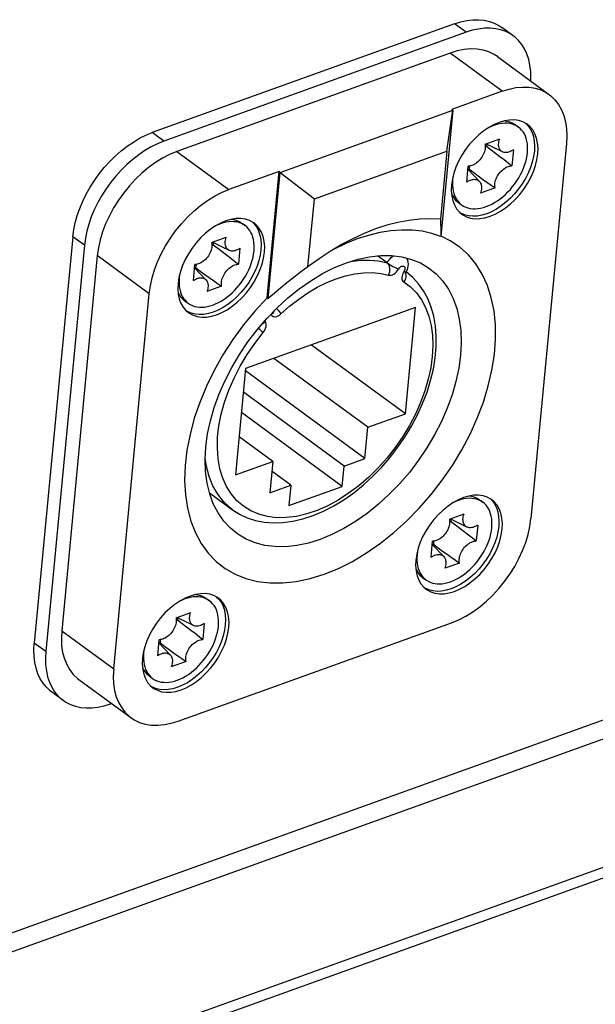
# Model space of a CAD drawing. Extents: x 0 to 420, y 0 to 297.
# Tile 33 of 48: x 368 to 377, y 115 to 131. Entities that reach past the tile are written whole.
import ezdxf

# ---------------------------------------------------------------- set-up
doc = ezdxf.new("R2010")
doc.units = 0
doc.header["$LTSCALE"] = 23.1
doc.layers.get('0').update_dxf_attribs({"linetype": 'CONTINUOUS'})
doc.layers.add('AXES', color=7, linetype='CONTINUOUS')

msp = doc.modelspace()

# ---------------------------------------------------------------- linework, layer by layer
at = {"color": 7, "linetype": 'CONTINUOUS'}
for p, q in [((374.838, 131.163), (369.941, 129.4)), ((375.026, 131.026), (374.838, 131.163)), ((375.026, 131.026), (370.128, 129.263)), ((375.792, 130.969), (375.605, 131.106)), ((374.768, 130.688), (370.337, 129.093)), ((375.611, 130.071), (374.768, 130.688)), ((375.535, 130.632), (376.377, 130.015)), ((375.611, 130.071), (374.794, 129.777)), ((372.015, 128.756), (374.813, 129.764)), ((374.813, 129.764), (374.619, 127.717)), ((374.715, 129.1), (374.813, 129.764)), ((374.813, 129.764), (374.794, 129.777)), ((375.993, 129.549), (376.026, 129.517)), ((370.128, 129.263), (369.941, 129.4)), ((375.82, 129.53), (375.876, 129.489)), ((375.876, 129.489), (375.842, 129.511)), ((375.334, 129.214), (375.572, 129.3)), ((370.337, 129.093), (371.18, 128.476)), ((372.57, 128.327), (374.715, 129.1)), ((374.715, 129.1), (374.61, 127.997)), ((375.358, 129.179), (375.339, 129.171)), ((375.618, 129.087), (375.347, 129.219)), ((375.361, 129.212), (375.358, 129.179)), ((375.793, 129.121), (375.769, 128.862)), ((371.996, 128.77), (371.18, 128.476)), ((371.802, 126.724), (371.996, 128.77)), ((371.82, 126.71), (372.015, 128.756)), ((372.015, 128.756), (371.996, 128.77)), ((372.015, 128.756), (372.57, 128.327)), ((375.038, 128.599), (375.062, 128.858)), ((375.242, 128.611), (375.057, 128.806)), ((375.075, 128.808), (375.061, 128.803)), ((374.815, 128.69), (374.809, 128.642)), ((374.791, 128.553), (374.787, 128.463)), ((375.497, 128.506), (375.259, 128.42)), ((372.465, 127.224), (372.57, 128.327)), ((374.898, 128.272), (374.954, 128.231)), ((371.562, 127.954), (371.595, 127.922)), ((371.389, 127.935), (371.446, 127.894)), ((371.446, 127.894), (371.412, 127.916)), ((368.655, 127.714), (368.029, 121.129)), ((368.842, 127.577), (368.655, 127.714)), ((370.903, 127.619), (371.141, 127.705)), ((373.264, 127.677), (373.077, 127.603)), ((368.842, 127.577), (368.216, 120.992)), ((370.927, 127.584), (370.908, 127.576)), ((371.187, 127.492), (370.916, 127.623)), ((370.93, 127.617), (370.927, 127.584)), ((371.362, 127.526), (371.338, 127.267)), ((369.051, 127.407), (368.474, 121.329)), ((369.893, 126.79), (369.051, 127.407)), ((373.747, 127.291), (373.593, 127.404)), ((370.607, 127.004), (370.631, 127.263)), ((370.812, 127.016), (370.627, 127.211)), ((370.644, 127.213), (370.63, 127.208)), ((374.034, 127.142), (374.02, 127.149)), ((370.384, 127.095), (370.378, 127.046)), ((374.045, 127.122), (374.048, 127.114)), ((374.055, 127.141), (374.059, 127.139)), ((374.056, 127.141), (374.059, 127.139)), ((374.541, 127.111), (374.648, 126.995)), ((374.648, 126.995), (374.74, 126.863)), ((370.36, 126.958), (370.356, 126.867)), ((371.066, 126.911), (370.828, 126.825)), ((370.467, 126.677), (370.524, 126.636)), ((371.802, 126.724), (371.82, 126.71)), ((374.207, 126.566), (371.455, 125.576)), ((374.043, 124.844), (374.207, 126.566)), ((371.767, 126.343), (371.764, 126.35)), ((374.043, 124.844), (372.521, 125.959)), ((373.437, 124.626), (371.914, 125.741)), ((371.455, 125.576), (371.291, 123.853)), ((373.388, 124.119), (371.451, 125.539)), ((373.05, 123.998), (371.418, 125.193)), ((373.019, 123.668), (371.387, 124.864)), ((373.437, 124.626), (374.043, 124.844)), ((373.388, 124.119), (373.437, 124.626)), ((371.897, 124.072), (371.35, 124.473)), ((373.05, 123.998), (373.388, 124.119)), ((371.291, 123.853), (371.897, 124.072)), ((371.897, 124.072), (371.849, 123.565)), ((373.019, 123.668), (373.05, 123.998)), ((388.377, 123.888), (342.503, 107.373)), ((372.187, 123.687), (371.882, 123.911)), ((388.658, 123.682), (315.431, 97.321)), ((371.849, 123.565), (372.187, 123.687)), ((372.187, 123.687), (372.156, 123.358)), ((372.156, 123.358), (373.019, 123.668)), ((370.869, 123.563), (371.24, 123.291)), ((375.243, 123.452), (375.299, 123.411)), ((375.299, 123.411), (375.265, 123.432)), ((375.415, 123.471), (375.449, 123.438)), ((374.757, 123.135), (374.995, 123.221)), ((374.781, 123.101), (374.761, 123.093)), ((375.04, 123.009), (374.77, 123.14)), ((374.784, 123.133), (374.781, 123.101)), ((375.216, 123.042), (375.191, 122.784)), ((374.46, 122.521), (374.485, 122.779)), ((374.665, 122.533), (374.48, 122.728)), ((374.498, 122.73), (374.483, 122.724)), ((374.238, 122.612), (374.232, 122.563)), ((374.213, 122.475), (374.21, 122.384)), ((374.919, 122.427), (374.681, 122.342)), ((374.321, 122.193), (374.377, 122.152)), ((370.812, 121.857), (370.868, 121.816)), ((370.868, 121.816), (370.834, 121.837)), ((370.985, 121.875), (371.018, 121.843)), ((370.326, 121.54), (370.564, 121.626)), ((370.35, 121.505), (370.33, 121.498)), ((370.61, 121.414), (370.339, 121.545)), ((370.353, 121.538), (370.35, 121.505)), ((370.362, 119.865), (374.793, 121.46)), ((370.785, 121.447), (370.76, 121.189)), ((388.103, 121.403), (315.577, 95.294)), ((387.975, 121.185), (315.448, 95.076)), ((368.216, 120.992), (368.029, 121.129)), ((370.029, 120.925), (370.054, 121.184)), ((370.234, 120.937), (370.049, 121.133)), ((370.067, 121.135), (370.053, 121.129)), ((369.807, 121.017), (369.801, 120.968)), ((369.782, 120.88), (369.779, 120.789)), ((370.489, 120.832), (370.25, 120.747)), ((368.753, 120.539), (369.595, 119.922)), ((369.89, 120.598), (369.946, 120.557)), ((368.496, 120.201), (368.309, 120.339)), ((369.262, 120.145), (369.281, 120.152))]:
    msp.add_line(p, q, dxfattribs=at)
for points in [[(374.838, 131.163), (374.94, 131.195), (375.039, 131.216), (375.136, 131.228), (375.23, 131.23), (375.32, 131.222), (375.405, 131.203), (375.485, 131.175), (375.56, 131.136), (375.605, 131.106)], [(375.792, 130.969), (375.747, 130.999), (375.673, 131.037), (375.592, 131.066), (375.507, 131.084), (375.417, 131.093), (375.323, 131.091), (375.226, 131.079), (375.127, 131.058), (375.026, 131.026)], [(376.074, 130.237), (376.077, 130.288), (376.074, 130.393), (376.063, 130.493), (376.042, 130.587), (376.013, 130.675), (375.975, 130.756), (375.929, 130.83), (375.876, 130.895), (375.815, 130.952), (375.792, 130.969)], [(375.535, 130.632), (375.481, 130.667), (375.396, 130.708), (375.304, 130.737), (375.206, 130.753), (375.102, 130.756), (374.994, 130.746), (374.883, 130.724), (374.768, 130.688)], [(375.611, 130.071), (375.725, 130.106), (375.836, 130.129), (375.944, 130.139), (376.048, 130.135), (376.146, 130.12), (376.238, 130.091), (376.323, 130.05), (376.377, 130.015)], [(376.377, 130.015), (376.4, 129.997), (376.468, 129.933), (376.527, 129.858), (376.575, 129.772), (376.613, 129.678), (376.641, 129.575), (376.657, 129.464), (376.662, 129.348), (376.656, 129.225)], [(375.729, 129.603), (375.648, 129.59), (375.565, 129.566), (375.48, 129.53), (375.396, 129.484), (375.313, 129.429), (375.232, 129.364), (375.156, 129.291), (375.084, 129.211), (375.018, 129.125), (374.958, 129.033), (374.906, 128.938), (374.863, 128.841), (374.829, 128.743), (374.805, 128.648), (374.791, 128.553)], [(375.842, 129.511), (375.809, 129.527), (375.773, 129.539), (375.735, 129.548), (375.695, 129.553), (375.654, 129.553), (375.611, 129.55), (375.568, 129.543), (375.523, 129.533), (375.478, 129.518), (375.433, 129.5), (375.389, 129.479)], [(375.658, 129.592), (375.69, 129.587), (375.729, 129.576), (375.766, 129.562), (375.801, 129.543), (375.82, 129.53)], [(376.022, 129.531), (376.008, 129.541), (375.948, 129.573), (375.88, 129.594), (375.807, 129.605), (375.729, 129.603)], [(368.655, 127.714), (368.67, 127.826), (368.693, 127.94), (368.726, 128.056), (368.766, 128.172), (368.815, 128.288), (368.871, 128.403), (368.935, 128.516), (369.005, 128.626), (369.081, 128.732), (369.163, 128.834), (369.251, 128.93), (369.342, 129.02), (369.437, 129.104), (369.535, 129.18), (369.635, 129.248), (369.737, 129.308), (369.839, 129.358), (369.941, 129.4)], [(376.022, 129.078), (376.025, 129.127), (376.024, 129.174), (376.02, 129.219), (376.013, 129.262), (376.003, 129.304), (375.989, 129.342), (375.972, 129.378), (375.952, 129.411), (375.928, 129.441), (375.902, 129.468), (375.876, 129.489)], [(376.19, 129.057), (376.193, 129.147), (376.187, 129.232), (376.17, 129.31), (376.143, 129.382), (376.107, 129.444), (376.062, 129.498), (376.022, 129.531)], [(376.026, 129.517), (376.065, 129.464), (376.096, 129.403), (376.118, 129.335), (376.132, 129.261), (376.137, 129.181), (376.134, 129.098)], [(370.128, 129.263), (370.026, 129.221), (369.924, 129.171), (369.822, 129.111), (369.722, 129.043), (369.624, 128.967), (369.529, 128.883), (369.438, 128.793), (369.351, 128.697), (369.269, 128.595), (369.192, 128.489), (369.122, 128.379), (369.058, 128.266), (369.002, 128.151), (368.953, 128.035), (368.913, 127.919), (368.881, 127.803), (368.857, 127.689), (368.842, 127.577)], [(375.618, 129.087), (375.612, 129.091), (375.598, 129.1), (375.587, 129.111), (375.577, 129.124), (375.568, 129.138), (375.562, 129.155), (375.558, 129.173), (375.555, 129.192), (375.555, 129.212), (375.556, 129.233), (375.56, 129.255), (375.565, 129.277), (375.572, 129.3)], [(370.337, 129.093), (370.222, 129.046), (370.107, 128.987), (369.993, 128.917), (369.882, 128.836), (369.773, 128.746), (369.669, 128.646), (369.57, 128.539), (369.478, 128.426), (369.392, 128.306), (369.315, 128.182), (369.246, 128.054), (369.186, 127.924), (369.136, 127.794), (369.097, 127.663), (369.069, 127.534), (369.051, 127.407)], [(374.954, 128.231), (374.988, 128.209), (375.022, 128.193), (375.058, 128.18), (375.096, 128.172), (375.136, 128.167), (375.177, 128.166), (375.22, 128.169), (375.263, 128.176), (375.308, 128.187), (375.353, 128.201), (375.398, 128.219), (375.444, 128.241), (375.489, 128.266), (375.534, 128.295), (375.579, 128.327), (375.622, 128.361), (375.664, 128.399), (375.705, 128.439), (375.745, 128.481), (375.782, 128.526), (375.817, 128.572), (375.85, 128.62), (375.881, 128.669), (375.909, 128.72), (375.935, 128.771), (375.957, 128.822), (375.976, 128.874), (375.993, 128.926), (376.006, 128.978), (376.015, 129.028), (376.022, 129.078)], [(375.334, 129.214), (375.337, 129.195), (375.339, 129.175), (375.338, 129.155), (375.336, 129.133), (375.331, 129.111), (375.325, 129.089), (375.316, 129.066), (375.306, 129.044), (375.295, 129.022), (375.281, 129.001), (375.267, 128.98), (375.251, 128.961), (375.234, 128.942), (375.216, 128.925), (375.197, 128.91), (375.178, 128.896), (375.158, 128.885), (375.139, 128.875), (375.119, 128.867), (375.1, 128.862), (375.081, 128.859), (375.062, 128.858)], [(375.358, 129.179), (375.433, 129.123), (375.506, 129.068), (375.575, 129.015), (375.642, 128.963), (375.707, 128.912), (375.769, 128.862)], [(376.134, 129.098), (376.121, 129.011), (376.1, 128.923), (376.071, 128.833), (376.033, 128.743), (375.988, 128.655), (375.936, 128.569), (375.878, 128.487), (375.814, 128.409), (375.745, 128.337), (375.673, 128.271), (375.597, 128.212), (375.519, 128.161), (375.441, 128.119), (375.362, 128.086)], [(375.793, 129.121), (375.774, 129.108), (375.754, 129.098), (375.734, 129.089), (375.715, 129.082), (375.696, 129.078), (375.677, 129.076), (375.659, 129.076), (375.642, 129.079), (375.626, 129.084), (375.618, 129.087)], [(374.958, 128.079), (374.972, 128.069), (375.033, 128.037), (375.1, 128.016), (375.173, 128.005), (375.251, 128.007), (375.332, 128.02), (375.416, 128.044), (375.5, 128.08), (375.585, 128.126), (375.668, 128.181), (375.748, 128.246), (375.825, 128.319), (375.897, 128.399), (375.963, 128.485), (376.023, 128.577), (376.075, 128.672), (376.118, 128.769), (376.152, 128.867), (376.176, 128.962), (376.19, 129.057)], [(375.084, 128.859), (375.084, 128.858), (375.078, 128.833), (375.075, 128.808)], [(375.075, 128.808), (375.151, 128.752), (375.224, 128.699), (375.295, 128.647), (375.364, 128.598), (375.432, 128.551), (375.497, 128.506)], [(375.497, 128.506), (375.494, 128.525), (375.492, 128.544), (375.493, 128.565), (375.495, 128.586), (375.5, 128.608), (375.506, 128.631), (375.514, 128.653), (375.525, 128.676), (375.536, 128.698), (375.549, 128.719), (375.564, 128.739), (375.58, 128.759), (375.597, 128.777), (375.615, 128.794), (375.634, 128.81), (375.653, 128.823), (375.673, 128.835), (375.692, 128.845), (375.712, 128.852), (375.731, 128.858), (375.75, 128.861), (375.769, 128.862)], [(374.809, 128.642), (374.806, 128.593), (374.807, 128.546), (374.81, 128.501), (374.818, 128.457), (374.828, 128.416), (374.842, 128.377), (374.859, 128.342), (374.879, 128.309), (374.902, 128.279)], [(375.038, 128.599), (375.057, 128.612), (375.077, 128.622), (375.097, 128.631), (375.116, 128.637), (375.135, 128.641), (375.154, 128.644), (375.172, 128.643), (375.189, 128.641), (375.205, 128.636), (375.219, 128.629), (375.233, 128.62), (375.242, 128.611)], [(375.242, 128.611), (375.244, 128.609), (375.254, 128.596), (375.262, 128.581), (375.269, 128.565), (375.273, 128.547), (375.276, 128.528), (375.276, 128.508), (375.275, 128.486), (375.271, 128.465), (375.266, 128.443), (375.259, 128.42)], [(369.893, 126.79), (369.911, 126.917), (369.939, 127.046), (369.979, 127.176), (370.028, 127.307), (370.088, 127.437), (370.157, 127.565), (370.235, 127.689), (370.32, 127.809), (370.413, 127.922), (370.511, 128.029), (370.615, 128.128), (370.724, 128.219), (370.836, 128.299), (370.949, 128.37), (371.064, 128.429), (371.18, 128.476)], [(374.787, 128.463), (374.794, 128.378), (374.811, 128.3), (374.838, 128.228), (374.874, 128.166), (374.919, 128.112), (374.958, 128.079)], [(374.792, 128.406), (374.81, 128.371), (374.832, 128.337), (374.858, 128.307), (374.886, 128.281), (374.898, 128.272)], [(374.902, 128.279), (374.928, 128.252), (374.954, 128.231)], [(371.299, 128.008), (371.217, 127.995), (371.134, 127.97), (371.05, 127.935), (370.965, 127.889), (370.882, 127.833), (370.802, 127.769), (370.725, 127.696), (370.653, 127.616), (370.587, 127.53), (370.527, 127.438), (370.475, 127.343), (370.432, 127.246), (370.398, 127.148), (370.374, 127.053), (370.36, 126.958)], [(371.412, 127.916), (371.378, 127.932), (371.342, 127.944), (371.304, 127.953), (371.264, 127.957), (371.223, 127.958), (371.18, 127.955), (371.137, 127.948), (371.092, 127.938), (371.047, 127.923), (371.002, 127.905), (370.958, 127.884)], [(371.227, 127.996), (371.259, 127.992), (371.299, 127.981), (371.335, 127.967), (371.37, 127.948), (371.389, 127.935)], [(371.591, 127.936), (371.578, 127.945), (371.517, 127.978), (371.45, 127.999), (371.376, 128.01), (371.299, 128.008)], [(374.61, 127.997), (374.445, 128.004), (374.275, 127.998), (374.1, 127.979), (373.923, 127.946), (373.742, 127.899), (373.559, 127.84)], [(374.61, 127.997), (374.613, 127.955), (374.615, 127.912), (374.616, 127.866), (374.618, 127.819), (374.618, 127.769), (374.619, 127.717)], [(375.362, 128.086), (375.284, 128.063), (375.208, 128.049), (375.135, 128.046), (375.066, 128.052), (375.001, 128.069), (374.942, 128.095)], [(371.591, 127.483), (371.594, 127.532), (371.593, 127.579), (371.59, 127.624), (371.582, 127.667), (371.572, 127.709), (371.558, 127.747), (371.541, 127.783), (371.521, 127.816), (371.498, 127.846), (371.472, 127.873), (371.446, 127.894)], [(371.759, 127.462), (371.763, 127.552), (371.756, 127.637), (371.739, 127.715), (371.712, 127.786), (371.676, 127.849), (371.631, 127.902), (371.591, 127.936)], [(371.595, 127.922), (371.634, 127.869), (371.665, 127.808), (371.687, 127.74), (371.701, 127.666), (371.707, 127.586), (371.703, 127.503)], [(373.559, 127.84), (373.375, 127.767), (373.191, 127.682), (373.007, 127.585), (372.975, 127.567)], [(374.619, 127.717), (374.471, 127.767), (374.316, 127.801), (374.153, 127.819), (373.984, 127.822), (373.809, 127.809), (373.63, 127.78), (373.448, 127.736), (373.264, 127.677)], [(371.187, 127.492), (371.181, 127.495), (371.167, 127.505), (371.156, 127.516), (371.146, 127.529), (371.138, 127.543), (371.131, 127.56), (371.127, 127.578), (371.124, 127.597), (371.124, 127.617), (371.125, 127.638), (371.129, 127.66), (371.134, 127.682), (371.141, 127.705)], [(372.728, 122.246), (372.958, 122.34), (373.186, 122.454), (373.414, 122.59), (373.638, 122.746), (373.856, 122.92), (374.068, 123.111), (374.269, 123.316), (374.46, 123.535), (374.64, 123.767), (374.806, 124.009), (374.957, 124.259), (375.092, 124.515), (375.209, 124.774), (375.308, 125.035), (375.387, 125.295), (375.447, 125.552), (375.486, 125.805), (375.505, 126.05), (375.503, 126.287), (375.48, 126.513), (375.436, 126.726), (375.372, 126.924), (375.289, 127.107), (375.186, 127.273), (375.064, 127.419), (374.925, 127.545), (374.77, 127.649), (374.621, 127.721)], [(370.524, 126.636), (370.558, 126.614), (370.591, 126.598), (370.627, 126.585), (370.665, 126.577), (370.705, 126.572), (370.746, 126.571), (370.789, 126.574), (370.832, 126.581), (370.877, 126.592), (370.922, 126.606), (370.967, 126.624), (371.013, 126.646), (371.058, 126.671), (371.104, 126.7), (371.148, 126.732), (371.191, 126.766), (371.234, 126.804), (371.274, 126.844), (371.314, 126.886), (371.351, 126.931), (371.386, 126.977), (371.42, 127.025), (371.45, 127.074), (371.478, 127.125), (371.504, 127.176), (371.526, 127.227), (371.546, 127.279), (371.562, 127.331), (371.575, 127.382), (371.584, 127.433), (371.591, 127.483)], [(370.903, 127.619), (370.906, 127.6), (370.908, 127.58), (370.907, 127.56), (370.905, 127.538), (370.9, 127.516), (370.894, 127.494), (370.886, 127.471), (370.875, 127.449), (370.864, 127.427), (370.851, 127.406), (370.836, 127.385), (370.82, 127.366), (370.803, 127.347), (370.785, 127.33), (370.766, 127.315), (370.747, 127.301), (370.727, 127.29), (370.708, 127.28), (370.688, 127.272), (370.669, 127.267), (370.65, 127.264), (370.631, 127.263)], [(370.927, 127.584), (371.002, 127.528), (371.075, 127.473), (371.145, 127.42), (371.212, 127.367), (371.276, 127.317), (371.338, 127.267)], [(371.703, 127.503), (371.69, 127.416), (371.669, 127.328), (371.64, 127.238), (371.602, 127.148), (371.557, 127.06), (371.505, 126.974), (371.447, 126.892), (371.383, 126.814), (371.314, 126.742), (371.242, 126.676), (371.166, 126.617), (371.089, 126.566), (371.01, 126.524), (370.931, 126.491)], [(371.362, 127.526), (371.343, 127.513), (371.323, 127.502), (371.303, 127.494), (371.284, 127.487), (371.265, 127.483), (371.246, 127.481), (371.228, 127.481), (371.211, 127.484), (371.195, 127.489), (371.187, 127.492)], [(372.975, 127.567), (372.824, 127.476), (372.644, 127.356), (372.465, 127.224)], [(373.077, 127.603), (372.891, 127.514), (372.857, 127.496)], [(370.528, 126.484), (370.541, 126.474), (370.602, 126.442), (370.669, 126.42), (370.742, 126.41), (370.82, 126.412), (370.902, 126.425), (370.985, 126.449), (371.069, 126.485), (371.154, 126.531), (371.237, 126.586), (371.317, 126.651), (371.394, 126.724), (371.466, 126.804), (371.532, 126.89), (371.592, 126.982), (371.644, 127.077), (371.687, 127.174), (371.721, 127.271), (371.745, 127.367), (371.759, 127.462)], [(373.087, 127.292), (373.277, 127.351), (373.462, 127.39), (373.643, 127.41), (373.818, 127.409), (373.984, 127.388)], [(373.152, 127.312), (373.16, 127.314), (373.315, 127.333), (373.466, 127.335), (373.61, 127.321), (373.747, 127.291)], [(373.747, 127.291), (373.767, 127.322), (373.789, 127.35), (373.814, 127.375), (373.84, 127.397), (373.852, 127.405)], [(373.984, 127.388), (374.141, 127.347), (374.286, 127.288), (374.42, 127.209), (374.541, 127.111)], [(374.052, 127.136), (374.07, 127.169), (374.083, 127.202), (374.09, 127.236), (374.093, 127.269), (374.09, 127.3), (374.083, 127.33), (374.072, 127.356), (374.066, 127.367)], [(370.653, 127.264), (370.653, 127.263), (370.648, 127.238), (370.644, 127.213)], [(370.644, 127.213), (370.72, 127.157), (370.793, 127.104), (370.864, 127.052), (370.933, 127.003), (371.001, 126.956), (371.066, 126.911)], [(372.661, 122.809), (372.471, 122.75), (372.286, 122.711), (372.105, 122.691), (371.93, 122.692), (371.764, 122.713), (371.607, 122.754), (371.461, 122.814), (371.328, 122.892), (371.207, 122.99), (371.099, 123.106), (371.007, 123.238), (370.931, 123.386), (370.872, 123.549), (370.83, 123.723), (370.806, 123.91), (370.799, 124.105), (370.81, 124.309), (370.839, 124.518), (370.884, 124.732), (370.947, 124.949), (371.026, 125.167), (371.121, 125.383), (371.231, 125.597), (371.354, 125.807), (371.491, 126.01), (371.639, 126.205), (371.797, 126.389), (371.965, 126.562), (372.141, 126.723), (372.324, 126.87), (372.511, 127.001), (372.702, 127.116), (372.894, 127.213), (373.087, 127.292)], [(371.066, 126.911), (371.063, 126.929), (371.061, 126.949), (371.062, 126.97), (371.064, 126.991), (371.069, 127.013), (371.075, 127.036), (371.084, 127.058), (371.094, 127.081), (371.105, 127.102), (371.119, 127.124), (371.133, 127.144), (371.149, 127.164), (371.166, 127.182), (371.184, 127.199), (371.203, 127.214), (371.222, 127.228), (371.242, 127.24), (371.261, 127.25), (371.281, 127.257), (371.3, 127.263), (371.319, 127.266), (371.338, 127.267)], [(372.465, 127.224), (372.346, 127.139), (372.233, 127.053), (372.123, 126.967), (372.018, 126.881), (371.917, 126.796), (371.82, 126.71)], [(373.747, 127.291), (373.767, 127.277), (373.79, 127.262), (373.814, 127.247), (373.84, 127.233), (373.865, 127.219), (373.89, 127.207), (373.912, 127.197), (373.932, 127.189)], [(373.771, 127.092), (373.783, 127.119), (373.791, 127.147), (373.794, 127.176), (373.793, 127.204), (373.787, 127.231), (373.778, 127.255), (373.764, 127.275), (373.747, 127.291)], [(373.771, 127.092), (373.791, 127.089), (373.812, 127.091), (373.834, 127.098), (373.856, 127.109), (373.877, 127.124), (373.898, 127.143), (373.916, 127.165), (373.932, 127.189)], [(373.932, 127.189), (373.932, 127.19), (373.933, 127.191), (373.934, 127.192), (373.934, 127.193), (373.935, 127.194), (373.936, 127.195)], [(373.936, 127.195), (373.946, 127.209), (373.958, 127.22), (373.971, 127.229), (373.983, 127.235), (373.996, 127.239), (374.008, 127.238), (374.018, 127.235), (374.027, 127.228), (374.032, 127.219), (374.036, 127.208), (374.036, 127.194), (374.033, 127.18)], [(374.02, 127.149), (374.005, 127.124), (373.995, 127.099), (373.989, 127.074), (373.986, 127.05), (373.988, 127.028), (373.994, 127.009), (374.004, 126.993), (374.018, 126.981)], [(374.033, 127.18), (374.028, 127.165), (374.02, 127.149)], [(370.378, 127.046), (370.375, 126.998), (370.376, 126.951), (370.38, 126.905), (370.387, 126.862), (370.397, 126.821), (370.411, 126.782), (370.428, 126.746), (370.448, 126.713), (370.472, 126.684)], [(370.607, 127.004), (370.626, 127.016), (370.646, 127.027), (370.666, 127.036), (370.685, 127.042), (370.704, 127.046), (370.723, 127.048), (370.741, 127.048), (370.758, 127.046), (370.774, 127.041), (370.788, 127.034), (370.802, 127.025), (370.812, 127.016)], [(370.812, 127.016), (370.813, 127.014), (370.823, 127.001), (370.831, 126.986), (370.838, 126.97), (370.842, 126.952), (370.845, 126.933), (370.845, 126.912), (370.844, 126.891), (370.84, 126.87), (370.835, 126.847), (370.828, 126.825)], [(371.24, 123.291), (371.354, 123.219), (371.478, 123.16), (371.612, 123.117), (371.754, 123.089), (371.904, 123.078), (372.06, 123.083), (372.22, 123.105), (372.383, 123.143), (372.549, 123.198), (372.716, 123.268), (372.882, 123.354), (373.046, 123.453), (373.206, 123.566), (373.362, 123.692), (373.512, 123.829), (373.656, 123.976), (373.791, 124.132), (373.918, 124.297), (374.036, 124.468), (374.143, 124.645), (374.239, 124.826), (374.323, 125.01), (374.394, 125.196), (374.453, 125.382), (374.497, 125.567), (374.527, 125.749), (374.543, 125.928), (374.545, 126.101), (374.531, 126.267), (374.504, 126.424), (374.462, 126.573), (374.406, 126.711), (374.337, 126.838), (374.255, 126.952), (374.162, 127.052), (374.059, 127.139)], [(372.024, 126.463), (372.167, 126.589), (372.314, 126.703), (372.464, 126.806), (372.616, 126.895), (372.769, 126.971), (372.922, 127.033), (373.074, 127.081), (373.223, 127.114), (373.368, 127.131), (373.509, 127.133), (373.643, 127.12), (373.771, 127.092)], [(374.048, 127.114), (374.051, 127.088), (374.05, 127.061), (374.044, 127.033), (374.033, 127.006), (374.018, 126.981)], [(374.052, 127.136), (374.051, 127.136), (374.045, 127.137), (374.034, 127.142)], [(374.043, 127.118), (374.043, 127.118), (374.043, 127.116), (374.043, 127.117), (374.043, 127.118), (374.044, 127.122), (374.046, 127.126), (374.049, 127.131), (374.052, 127.136)], [(370.356, 126.867), (370.363, 126.783), (370.38, 126.705), (370.407, 126.633), (370.443, 126.571), (370.488, 126.517), (370.528, 126.484)], [(374.74, 126.863), (374.816, 126.715), (374.875, 126.552), (374.917, 126.378), (374.942, 126.192), (374.949, 125.996), (374.938, 125.792), (374.909, 125.583), (374.863, 125.369), (374.801, 125.152), (374.722, 124.934), (374.627, 124.718), (374.517, 124.504), (374.393, 124.294), (374.257, 124.091), (374.108, 123.896), (373.95, 123.712), (373.783, 123.54), (373.607, 123.379), (373.424, 123.231), (373.236, 123.1), (373.045, 122.985), (372.854, 122.888), (372.661, 122.809)], [(374.018, 126.981), (374.126, 126.899), (374.221, 126.803), (374.302, 126.691), (374.37, 126.565), (374.423, 126.427), (374.461, 126.277), (374.483, 126.117), (374.489, 125.948), (374.48, 125.772), (374.455, 125.59), (374.415, 125.405), (374.36, 125.217), (374.29, 125.028), (374.206, 124.841), (374.109, 124.656), (374, 124.475), (373.879, 124.301), (373.748, 124.133)], [(370.361, 126.81), (370.379, 126.776), (370.401, 126.742), (370.427, 126.712), (370.455, 126.686), (370.467, 126.677)], [(371.802, 126.724), (371.603, 126.509), (371.418, 126.284), (371.245, 126.046), (371.087, 125.8), (370.944, 125.547), (370.818, 125.29), (370.711, 125.03), (370.622, 124.771), (370.553, 124.511), (370.503, 124.256), (370.474, 124.006), (370.466, 123.764), (370.479, 123.532), (370.512, 123.313), (370.566, 123.107), (370.64, 122.916), (370.734, 122.743), (370.846, 122.588), (370.976, 122.452), (371.122, 122.338), (371.283, 122.245), (371.459, 122.174), (371.648, 122.127), (371.848, 122.103), (372.058, 122.103), (372.276, 122.127), (372.499, 122.174), (372.728, 122.246)], [(370.472, 126.684), (370.498, 126.657), (370.524, 126.636)], [(371.956, 126.552), (371.962, 126.545), (371.981, 126.523), (371.998, 126.502), (372.013, 126.481), (372.024, 126.463)], [(370.931, 126.491), (370.853, 126.468), (370.777, 126.454), (370.704, 126.451), (370.635, 126.457), (370.57, 126.474), (370.511, 126.5)], [(371.863, 126.456), (371.864, 126.455), (371.871, 126.447)], [(371.909, 126.503), (371.904, 126.492), (371.89, 126.469), (371.871, 126.447)], [(371.871, 126.447), (371.884, 126.433), (371.899, 126.423), (371.917, 126.419), (371.937, 126.418), (371.958, 126.423), (371.98, 126.432), (372.002, 126.445), (372.024, 126.463)], [(371.738, 126.16), (371.723, 126.175), (371.705, 126.191), (371.685, 126.209), (371.663, 126.228), (371.661, 126.23)], [(371.722, 126.301), (371.734, 126.308), (371.753, 126.323), (371.77, 126.339)], [(371.738, 126.16), (371.755, 126.184), (371.769, 126.208), (371.779, 126.233), (371.786, 126.258), (371.788, 126.282), (371.786, 126.304), (371.78, 126.323), (371.77, 126.339)], [(371.77, 126.339), (371.769, 126.34), (371.769, 126.341), (371.768, 126.341), (371.768, 126.342), (371.767, 126.343), (371.767, 126.343)], [(373.748, 124.133), (373.602, 123.97), (373.45, 123.819), (373.289, 123.68), (373.124, 123.556), (372.955, 123.446), (372.784, 123.354), (372.614, 123.278), (372.444, 123.221), (372.277, 123.182), (372.113, 123.162), (371.956, 123.161), (371.807, 123.179), (371.667, 123.216), (371.537, 123.272), (371.419, 123.346), (371.314, 123.436), (371.223, 123.544), (371.146, 123.666), (371.085, 123.803), (371.039, 123.952), (371.01, 124.114), (370.997, 124.285), (371.001, 124.464), (371.022, 124.65), (371.059, 124.84), (371.112, 125.034), (371.181, 125.229), (371.266, 125.424), (371.365, 125.617), (371.478, 125.805), (371.602, 125.986), (371.738, 126.16)], [(371.24, 123.291), (371.204, 123.319), (371.095, 123.421), (371.002, 123.541), (370.924, 123.677), (370.863, 123.827), (370.82, 123.991), (370.8, 124.123)], [(375.152, 123.525), (375.071, 123.512), (374.987, 123.487), (374.903, 123.452), (374.819, 123.406), (374.736, 123.35), (374.655, 123.285), (374.578, 123.212), (374.506, 123.132), (374.44, 123.046), (374.38, 122.955), (374.328, 122.86), (374.285, 122.763), (374.251, 122.665), (374.227, 122.569), (374.213, 122.475)], [(375.08, 123.513), (375.113, 123.508), (375.152, 123.498), (375.189, 123.484), (375.223, 123.465), (375.243, 123.452)], [(375.445, 123.453), (375.431, 123.462), (375.371, 123.495), (375.303, 123.516), (375.23, 123.526), (375.152, 123.525)], [(375.265, 123.432), (375.231, 123.448), (375.195, 123.461), (375.157, 123.469), (375.118, 123.474), (375.077, 123.475), (375.034, 123.472), (374.99, 123.465), (374.946, 123.454), (374.901, 123.44), (374.855, 123.422), (374.811, 123.401)], [(375.444, 123), (375.447, 123.048), (375.447, 123.095), (375.443, 123.141), (375.436, 123.184), (375.425, 123.225), (375.411, 123.264), (375.394, 123.3), (375.374, 123.333), (375.351, 123.363), (375.325, 123.389), (375.299, 123.411)], [(375.613, 122.978), (375.616, 123.069), (375.609, 123.153), (375.592, 123.232), (375.566, 123.303), (375.529, 123.366), (375.484, 123.419), (375.445, 123.453)], [(375.449, 123.438), (375.488, 123.385), (375.518, 123.324), (375.541, 123.256), (375.555, 123.182), (375.56, 123.103), (375.556, 123.02)], [(375.04, 123.009), (375.034, 123.012), (375.021, 123.021), (375.009, 123.032), (374.999, 123.045), (374.991, 123.06), (374.985, 123.076), (374.98, 123.094), (374.978, 123.114), (374.977, 123.134), (374.979, 123.155), (374.982, 123.177), (374.988, 123.199), (374.995, 123.221)], [(374.757, 123.135), (374.76, 123.117), (374.761, 123.097), (374.761, 123.076), (374.758, 123.055), (374.754, 123.033), (374.747, 123.011), (374.739, 122.988), (374.729, 122.966), (374.717, 122.944), (374.704, 122.922), (374.689, 122.902), (374.673, 122.882), (374.656, 122.864), (374.638, 122.847), (374.62, 122.832), (374.6, 122.818), (374.581, 122.806), (374.561, 122.797), (374.542, 122.789), (374.522, 122.784), (374.503, 122.78), (374.485, 122.779)], [(374.781, 123.101), (374.856, 123.044), (374.928, 122.99), (374.998, 122.936), (375.065, 122.884), (375.129, 122.833), (375.191, 122.784)], [(375.556, 123.02), (375.544, 122.933), (375.523, 122.844), (375.493, 122.755), (375.456, 122.665), (375.411, 122.577), (375.359, 122.491), (375.3, 122.409), (375.237, 122.331), (375.168, 122.258), (375.095, 122.192), (375.02, 122.134), (374.942, 122.083), (374.863, 122.041), (374.785, 122.008)], [(375.216, 123.042), (375.196, 123.03), (375.177, 123.019), (375.157, 123.011), (375.137, 123.004), (375.118, 123), (375.1, 122.998), (375.082, 122.998), (375.065, 123.001), (375.049, 123.005), (375.04, 123.009)], [(374.377, 122.152), (374.411, 122.131), (374.445, 122.114), (374.481, 122.102), (374.519, 122.093), (374.558, 122.089), (374.6, 122.088), (374.642, 122.091), (374.686, 122.098), (374.73, 122.109), (374.775, 122.123), (374.821, 122.141), (374.867, 122.163), (374.912, 122.188), (374.957, 122.217), (375.001, 122.248), (375.045, 122.283), (375.087, 122.32), (375.128, 122.36), (375.167, 122.403), (375.205, 122.447), (375.24, 122.494), (375.273, 122.542), (375.304, 122.591), (375.332, 122.641), (375.357, 122.692), (375.38, 122.744), (375.399, 122.796), (375.415, 122.848), (375.428, 122.899), (375.438, 122.95), (375.444, 123)], [(374.381, 122.001), (374.395, 121.991), (374.455, 121.959), (374.523, 121.937), (374.596, 121.927), (374.674, 121.929), (374.755, 121.942), (374.838, 121.966), (374.923, 122.001), (375.007, 122.047), (375.09, 122.103), (375.171, 122.168), (375.248, 122.241), (375.319, 122.321), (375.386, 122.407), (375.445, 122.498), (375.497, 122.594), (375.541, 122.691), (375.575, 122.788), (375.598, 122.884), (375.613, 122.978)], [(374.507, 122.781), (374.506, 122.779), (374.501, 122.754), (374.498, 122.73)], [(374.498, 122.73), (374.573, 122.674), (374.646, 122.62), (374.718, 122.569), (374.787, 122.52), (374.854, 122.472), (374.919, 122.427)], [(374.919, 122.427), (374.916, 122.446), (374.915, 122.466), (374.915, 122.487), (374.918, 122.508), (374.922, 122.53), (374.929, 122.552), (374.937, 122.575), (374.947, 122.597), (374.959, 122.619), (374.972, 122.64), (374.987, 122.661), (375.003, 122.681), (375.02, 122.699), (375.038, 122.716), (375.056, 122.731), (375.076, 122.745), (375.095, 122.757), (375.115, 122.766), (375.134, 122.774), (375.154, 122.779), (375.173, 122.783), (375.191, 122.784)], [(374.232, 122.563), (374.229, 122.514), (374.229, 122.467), (374.233, 122.422), (374.24, 122.379), (374.251, 122.338), (374.265, 122.299), (374.282, 122.263), (374.302, 122.23), (374.325, 122.2)], [(374.46, 122.521), (374.48, 122.533), (374.499, 122.544), (374.519, 122.552), (374.539, 122.559), (374.558, 122.563), (374.576, 122.565), (374.594, 122.565), (374.611, 122.562), (374.627, 122.558), (374.642, 122.551), (374.655, 122.542), (374.665, 122.533)], [(374.665, 122.533), (374.667, 122.531), (374.677, 122.518), (374.685, 122.503), (374.691, 122.486), (374.696, 122.469), (374.698, 122.449), (374.699, 122.429), (374.697, 122.408), (374.694, 122.386), (374.688, 122.364), (374.681, 122.342)], [(374.21, 122.384), (374.216, 122.3), (374.233, 122.221), (374.26, 122.15), (374.296, 122.087), (374.342, 122.034), (374.381, 122.001)], [(374.214, 122.327), (374.232, 122.292), (374.255, 122.259), (374.28, 122.229), (374.309, 122.203), (374.321, 122.193)], [(374.325, 122.2), (374.351, 122.174), (374.377, 122.152)], [(370.721, 121.93), (370.64, 121.917), (370.557, 121.892), (370.472, 121.857), (370.388, 121.811), (370.305, 121.755), (370.224, 121.69), (370.147, 121.617), (370.075, 121.537), (370.009, 121.451), (369.95, 121.36), (369.898, 121.265), (369.854, 121.168), (369.82, 121.07), (369.796, 120.974), (369.782, 120.88)], [(370.65, 121.918), (370.682, 121.913), (370.721, 121.903), (370.758, 121.889), (370.792, 121.87), (370.812, 121.857)], [(371.014, 121.858), (371, 121.867), (370.94, 121.9), (370.872, 121.921), (370.799, 121.931), (370.721, 121.93)], [(374.785, 122.008), (374.707, 121.985), (374.631, 121.971), (374.558, 121.967), (374.488, 121.974), (374.423, 121.99), (374.364, 122.017)], [(370.834, 121.837), (370.8, 121.853), (370.764, 121.866), (370.727, 121.874), (370.687, 121.879), (370.646, 121.88), (370.603, 121.877), (370.559, 121.87), (370.515, 121.859), (370.47, 121.845), (370.424, 121.827), (370.38, 121.806)], [(371.013, 121.405), (371.016, 121.453), (371.016, 121.5), (371.012, 121.546), (371.005, 121.589), (370.994, 121.63), (370.981, 121.669), (370.964, 121.705), (370.943, 121.738), (370.92, 121.768), (370.894, 121.794), (370.868, 121.816)], [(371.182, 121.383), (371.185, 121.474), (371.179, 121.558), (371.162, 121.637), (371.135, 121.708), (371.098, 121.771), (371.053, 121.824), (371.014, 121.858)], [(371.018, 121.843), (371.057, 121.79), (371.088, 121.729), (371.11, 121.661), (371.124, 121.587), (371.129, 121.508), (371.125, 121.425)], [(370.61, 121.414), (370.603, 121.417), (370.59, 121.426), (370.578, 121.437), (370.568, 121.45), (370.56, 121.465), (370.554, 121.481), (370.549, 121.499), (370.547, 121.518), (370.546, 121.539), (370.548, 121.56), (370.551, 121.582), (370.557, 121.604), (370.564, 121.626)], [(370.326, 121.54), (370.329, 121.522), (370.33, 121.502), (370.33, 121.481), (370.327, 121.46), (370.323, 121.438), (370.316, 121.415), (370.308, 121.393), (370.298, 121.371), (370.286, 121.349), (370.273, 121.327), (370.258, 121.307), (370.242, 121.287), (370.225, 121.269), (370.208, 121.252), (370.189, 121.237), (370.17, 121.223), (370.15, 121.211), (370.13, 121.202), (370.111, 121.194), (370.091, 121.188), (370.072, 121.185), (370.054, 121.184)], [(370.35, 121.505), (370.425, 121.449), (370.497, 121.395), (370.567, 121.341), (370.634, 121.289), (370.699, 121.238), (370.76, 121.189)], [(371.125, 121.425), (371.113, 121.338), (371.092, 121.249), (371.062, 121.159), (371.025, 121.07), (370.98, 120.982), (370.928, 120.896), (370.87, 120.814), (370.806, 120.736), (370.737, 120.663), (370.664, 120.597), (370.589, 120.539), (370.511, 120.488), (370.432, 120.446), (370.354, 120.413)], [(370.785, 121.447), (370.765, 121.435), (370.746, 121.424), (370.726, 121.416), (370.706, 121.409), (370.687, 121.405), (370.669, 121.403), (370.651, 121.403), (370.634, 121.405), (370.618, 121.41), (370.61, 121.414)], [(368.474, 121.329), (368.468, 121.206), (368.473, 121.09), (368.489, 120.979), (368.517, 120.876), (368.555, 120.781), (368.604, 120.696), (368.662, 120.621), (368.73, 120.556), (368.753, 120.539)], [(369.946, 120.557), (369.98, 120.535), (370.014, 120.519), (370.05, 120.507), (370.088, 120.498), (370.127, 120.494), (370.169, 120.493), (370.211, 120.496), (370.255, 120.503), (370.299, 120.513), (370.345, 120.528), (370.39, 120.546), (370.436, 120.568), (370.481, 120.593), (370.526, 120.621), (370.57, 120.653), (370.614, 120.688), (370.656, 120.725), (370.697, 120.765), (370.736, 120.808), (370.774, 120.852), (370.809, 120.899), (370.842, 120.946), (370.873, 120.996), (370.901, 121.046), (370.926, 121.097), (370.949, 121.149), (370.968, 121.201), (370.984, 121.253), (370.997, 121.304), (371.007, 121.355), (371.013, 121.405)], [(369.95, 120.406), (369.964, 120.396), (370.024, 120.364), (370.092, 120.342), (370.165, 120.332), (370.243, 120.333), (370.324, 120.346), (370.408, 120.371), (370.492, 120.406), (370.576, 120.452), (370.659, 120.508), (370.74, 120.573), (370.817, 120.646), (370.889, 120.726), (370.955, 120.812), (371.014, 120.903), (371.066, 120.998), (371.11, 121.096), (371.144, 121.193), (371.168, 121.289), (371.182, 121.383)], [(368.309, 120.339), (368.286, 120.356), (368.225, 120.413), (368.171, 120.478), (368.125, 120.552), (368.088, 120.633), (368.058, 120.721), (368.038, 120.815), (368.026, 120.915), (368.023, 121.02), (368.029, 121.129)], [(370.076, 121.186), (370.075, 121.184), (370.07, 121.159), (370.067, 121.135)], [(370.067, 121.135), (370.142, 121.079), (370.216, 121.025), (370.287, 120.974), (370.356, 120.925), (370.423, 120.877), (370.489, 120.832)], [(370.489, 120.832), (370.485, 120.851), (370.484, 120.871), (370.484, 120.891), (370.487, 120.913), (370.491, 120.935), (370.498, 120.957), (370.506, 120.98), (370.516, 121.002), (370.528, 121.024), (370.541, 121.045), (370.556, 121.066), (370.572, 121.086), (370.589, 121.104), (370.607, 121.121), (370.625, 121.136), (370.645, 121.15), (370.664, 121.161), (370.684, 121.171), (370.704, 121.179), (370.723, 121.184), (370.742, 121.188), (370.76, 121.189)], [(368.216, 120.992), (368.21, 120.883), (368.213, 120.778), (368.225, 120.678), (368.246, 120.584), (368.275, 120.496), (368.312, 120.415)], [(369.801, 120.968), (369.798, 120.919), (369.798, 120.872), (369.802, 120.827), (369.809, 120.784), (369.82, 120.743), (369.834, 120.704), (369.851, 120.668), (369.871, 120.635), (369.894, 120.605)], [(370.029, 120.925), (370.049, 120.938), (370.068, 120.949), (370.088, 120.957), (370.108, 120.964), (370.127, 120.968), (370.146, 120.97), (370.164, 120.97), (370.181, 120.967), (370.196, 120.963), (370.211, 120.956), (370.224, 120.947), (370.234, 120.937)], [(370.234, 120.937), (370.236, 120.936), (370.246, 120.923), (370.254, 120.908), (370.26, 120.891), (370.265, 120.873), (370.267, 120.854), (370.268, 120.834), (370.266, 120.813), (370.263, 120.791), (370.258, 120.769), (370.25, 120.747)], [(369.779, 120.789), (369.786, 120.705), (369.802, 120.626), (369.829, 120.555), (369.866, 120.492), (369.911, 120.439), (369.95, 120.406)], [(369.783, 120.732), (369.801, 120.697), (369.824, 120.664), (369.849, 120.634), (369.878, 120.608), (369.89, 120.598)], [(369.894, 120.605), (369.92, 120.578), (369.946, 120.557)], [(368.312, 120.415), (368.358, 120.341), (368.412, 120.276), (368.473, 120.219), (368.496, 120.202)], [(370.354, 120.413), (370.276, 120.389), (370.2, 120.376), (370.127, 120.372), (370.057, 120.379), (369.993, 120.395), (369.933, 120.422)], [(368.496, 120.202), (368.541, 120.172), (368.615, 120.133), (368.695, 120.105), (368.781, 120.086), (368.871, 120.078), (368.964, 120.08), (369.061, 120.091), (369.161, 120.113), (369.262, 120.145)]]:
    msp.add_lwpolyline(points, dxfattribs=at)
at = {"layer": 'AXES', "color": 7, "linetype": 'CONTINUOUS'}
for p, q in [((376.656, 129.225), (376.079, 123.146)), ((369.316, 120.712), (369.893, 126.79)), ((368.474, 121.329), (369.316, 120.712))]:
    msp.add_line(p, q, dxfattribs=at)
for points in [[(374.793, 121.46), (374.908, 121.508), (375.022, 121.566), (375.136, 121.637), (375.248, 121.717), (375.356, 121.808), (375.461, 121.907), (375.559, 122.014), (375.652, 122.128), (375.738, 122.248), (375.816, 122.372), (375.884, 122.5), (375.944, 122.63), (375.994, 122.761), (376.033, 122.891), (376.061, 123.02), (376.079, 123.146)], [(369.316, 120.712), (369.31, 120.589), (369.315, 120.473), (369.331, 120.362), (369.359, 120.259), (369.397, 120.164), (369.446, 120.079), (369.504, 120.004), (369.573, 119.939), (369.595, 119.922)], [(369.595, 119.922), (369.649, 119.886), (369.734, 119.845), (369.826, 119.817), (369.925, 119.801), (370.029, 119.798), (370.137, 119.808), (370.248, 119.83), (370.362, 119.865)]]:
    msp.add_lwpolyline(points, dxfattribs=at)

doc.saveas('drawing.dxf')
